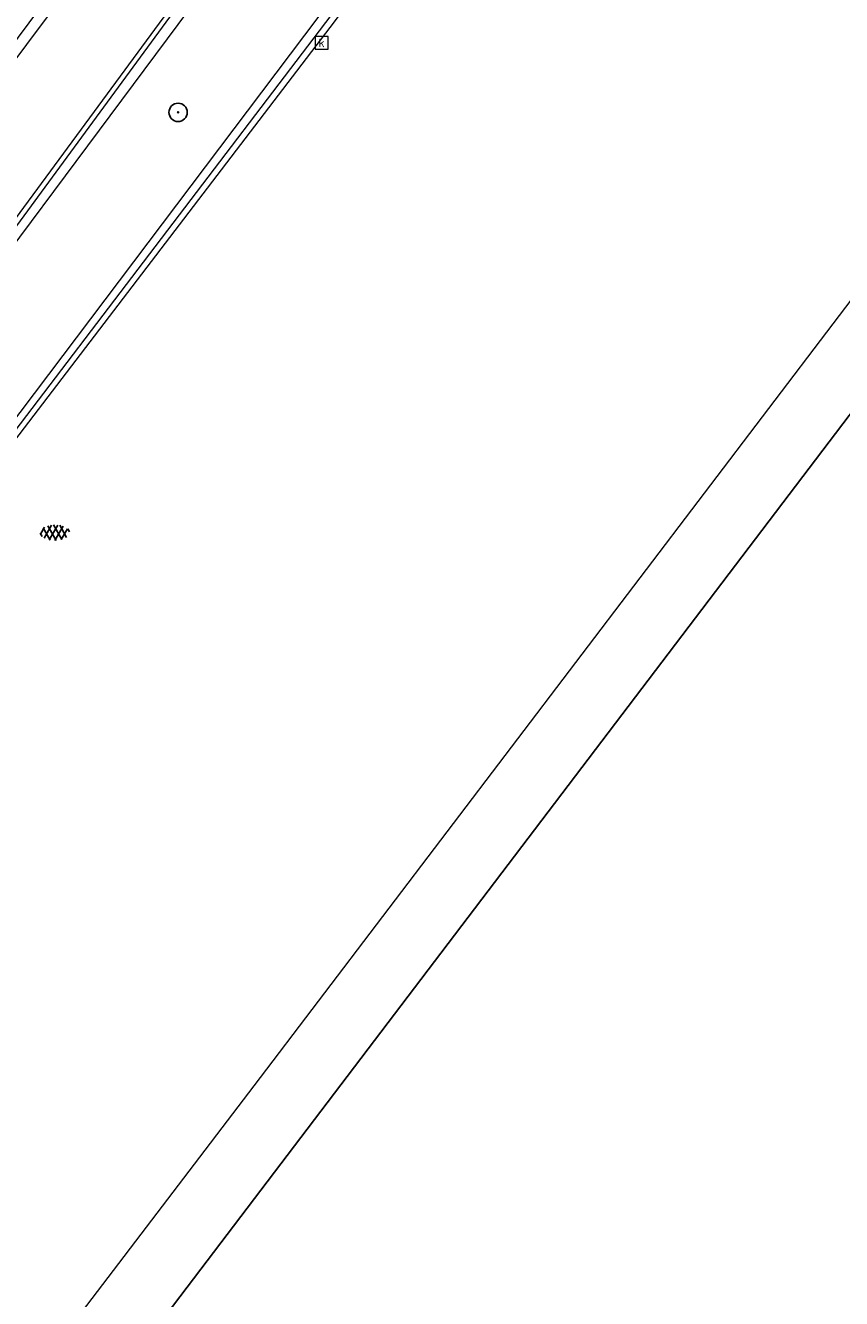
# Model space of a CAD drawing. Header units: metres. Extents: x 187916 to 189411, y 333285 to 334910.
# Tile 39 of 256: x 188108 to 188123, y 334518 to 334543. Entities that reach past the tile are written whole.
import ezdxf
from ezdxf.enums import TextEntityAlignment as Align

# ---------------------------------------------------------------- set-up
doc = ezdxf.new("R2010")
doc.units = ezdxf.units.M
for name, color, linetype, lineweight in [('B-ME-GR-BOOM-S', 253, 'Continuous', 25), ('B-ME-IE-TERREINAFSCHEIDING_KUNSTMATIG_RASTERHEKWERK-G', 253, 'IE-TERREINAFSCHEIDING-KUNSTMATIG-OPEN', 18), ('B-ME-RI-HWA_KOLK-S', 253, 'Continuous', 25), ('B-ME-VH-KANTOPSLUITING_ACHTERKANTBAND-G', 253, 'Continuous', 18), ('B-ME-VH-VERHARDING_ASFALT-G', 253, 'Continuous', 18), ('B-ME-VH-VERHARDING_ASFALT-S', 253, 'Continuous', 25), ('B-ME-VH-VERHARDING_BETONSTRAATSTEEN-G', 253, 'Continuous', 18), ('B-ME-VH-VERHARDING_TEGEL-G', 253, 'Continuous', 18), ('B-WE-IE-TERREINAFSCHEIDING_KUNSTMATIG_MUUR-G', 253, 'IE-TERREINAFSCHEIDING_KUNSTMATIG-SO', 15), ('B-WE-OG-BEBOUWING-GV', 253, 'Continuous', 15), ('B-WE-OG-TERREIN_ERF-GV', 253, 'Continuous', 15)]:
    doc.layers.add(name, color=color, linetype=linetype, lineweight=lineweight)
doc.layers.add('N-WE-VH-VERHARDING_PRINTBETON-A', color=251, linetype='Continuous')
doc.styles.add('NLCS-ISO', font='NLCS-ISO.ttf')
doc.linetypes.add('IE-TERREINAFSCHEIDING-KUNSTMATIG-OPEN', pattern='A,7,-1.5,[67,NLCS.SHX,S=0.75,R=0,X=0,Y=0],-1.5', length=10)
doc.linetypes.add('IE-TERREINAFSCHEIDING_KUNSTMATIG-SO', pattern='A,4,[82,NLCS.SHX,S=0.75,R=90,X=0,Y=0],4,-2', length=10)

# ---------------------------------------------------------------- blocks, each defined once
blk = doc.blocks.new('SRI-KOLK-SO')
at = {"color": 0, "linetype": 'ByBlock', "lineweight": 18}
blk.add_lwpolyline([(-1.125, -1.125), (1.125, -1.125), (1.125, 1.125), (-1.125, 1.125)], close=True, dxfattribs=at)
at = {"color": 0, "linetype": 'ByBlock', "lineweight": 18, "style": 'NLCS-ISO'}
blk.add_text('k', height=1.5, dxfattribs=at).set_placement((0, 0), align=Align.MIDDLE_CENTER)
blk = doc.blocks.new('SVH-ASFALT-SO')
at = {"ltscale": 0.1}
for p, q in [((-1.90966580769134, 0.6923617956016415), (0.9476199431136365, 5.64132588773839)), ((2.754090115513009, -0.2170218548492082), (-0.4687746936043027, 5.365143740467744)), ((0, 0), (3.267551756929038, 5.659565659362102)), ((4.867727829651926, 0.1220502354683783), (1.647185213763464, 5.700193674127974)), ((2.175571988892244, -0.2317987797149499), (5.321577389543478, 5.217242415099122)), ((6.701218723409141, 0.946350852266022), (4.043291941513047, 5.550015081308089)), ((-2.71961448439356, 1.263712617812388), (-3.454265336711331, 2.536165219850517)), ((-3.363759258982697, 2.173798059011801), (-1.827884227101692, 4.834011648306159)), ((0.3610377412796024, -0.07213355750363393), (-2.305319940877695, 4.546133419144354)), ((4.656575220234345, 0.06542487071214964), (7.070171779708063, 4.245896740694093)), ((7.827971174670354, 2.994758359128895), (7.146137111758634, 4.175729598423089))]:
    blk.add_line(p, q, dxfattribs=at)
at = {"style": 'NLCS-ISO'}
blk.add_attdef('KLEUR', text='', height=1.8, dxfattribs=at).set_placement((9.485913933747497, 2.74105960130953), align=Align.MIDDLE_LEFT)
at = {"style": 'NLCS-ISO', "flags": 1}
blk.add_attdef('FUNCTIE', text='', height=1.8, dxfattribs=at).set_placement((0.1159930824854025, -3.584775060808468), align=Align.MIDDLE_CENTER)
blk = doc.blocks.new('SGR-BOOM_01')
at = {"ltscale": 0.1}
h = blk.add_hatch(color=256, dxfattribs=at)
edge = h.paths.add_edge_path()
edge.add_arc((7.366995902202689e-12, -5.115907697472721e-12), 0.15, 0, 360)
for centre, radius in [((0, 0), 2.5), ((7.366995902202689e-12, -5.115907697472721e-12), 0.04499999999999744)]:
    blk.add_circle(centre, radius)
blk.add_circle((7.366995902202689e-12, -5.115907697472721e-12), 0.15, dxfattribs=at)
blk = doc.blocks.new('DTM')
at = {"layer": 'B-ME-IE-TERREINAFSCHEIDING_KUNSTMATIG_RASTERHEKWERK-G', "ltscale": 0.2, "flags": 128}
blk.add_lwpolyline([(188105.0490000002, 334535.4670000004), (188110.6859999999, 334543.0300000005)], dxfattribs=at)
at = {"layer": 'B-ME-VH-KANTOPSLUITING_ACHTERKANTBAND-G', "ltscale": 0.2, "flags": 128}
for points in [[(188073.1970000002, 334497.9789999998), (188074.2685583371, 334499.1016072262), (188078.6666089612, 334503.7091803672), (188080.0609999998, 334505.1699999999), (188085.9399999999, 334512.327), (188091.4679999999, 334519.8900000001), (188096.193, 334526.713), (188101.6740000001, 334534.3199999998), (188107.1549999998, 334541.7960000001), (188112.088, 334548.4079999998), (188117.46, 334555.6519999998), (188123.318, 334563.5619999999), (188124.788394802, 334565.4732764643), (188126.423, 334567.5980000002), (188130.0559999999, 334571.0649999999), (188130.3119999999, 334570.696), (188131.5099999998, 334571.6120000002), (188131.2209999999, 334571.9989999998), (188135.0520000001, 334574.088), (188139.8960000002, 334575.4739999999), (188144.4580000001, 334575.9050000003)], [(188089.0389999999, 334513.2050000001), (188094.6510000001, 334521.148), (188099.2609999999, 334527.7220000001), (188104.9189999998, 334535.534), (188110.5129999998, 334543.1579999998), (188116.1179999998, 334550.6469999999), (188119.5600000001, 334555.2289999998), (188120.1460000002, 334556.0249999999), (188120.2489999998, 334556.1809999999), (188120.3280000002, 334556.298), (188122.1499999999, 334558.8059999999), (188123.4010000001, 334560.4010000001), (188123.5269999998, 334560.5470000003), (188123.9399999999, 334561.1349999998), (188125.9410000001, 334563.7609999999), (188126.2620000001, 334564.1949999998)], [(188120.1460000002, 334556.0249999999), (188121.4180000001, 334551.0300000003), (188121.3330000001, 334550.3530000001), (188120.9300000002, 334550.0600000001), (188118.3450000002, 334549.7239999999), (188113.1570000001, 334542.8930000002), (188106.8790000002, 334534.5800000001), (188100.7400000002, 334526.5180000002), (188100.787, 334526.2949999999), (188101.1379999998, 334523.3509999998), (188100.3310000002, 334522.111), (188099.5929999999, 334520.3319999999), (188094.1869999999, 334513.1890000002), (188088.2030000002, 334505.2480000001)]]:
    blk.add_lwpolyline(points, dxfattribs=at)
at = {"layer": 'B-ME-VH-VERHARDING_ASFALT-G', "ltscale": 0.2, "flags": 128}
blk.add_lwpolyline([(188120.3280000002, 334556.298), (188121.7379999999, 334551.0699999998), (188121.5449999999, 334550.2209999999), (188120.9649999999, 334549.7850000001), (188118.4939999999, 334549.46), (188113.3659999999, 334542.6779999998), (188107.0640000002, 334534.4240000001), (188101.0129999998, 334526.449), (188101.361, 334523.29), (188100.5669999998, 334522.0159999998), (188099.767, 334520.1630000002), (188094.4049999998, 334513.0129999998), (188088.3960000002, 334505.0559999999)], dxfattribs=at)
at = {"layer": 'B-ME-VH-VERHARDING_BETONSTRAATSTEEN-G', "ltscale": 0.2, "flags": 128}
for points in [[(188073.0619999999, 334498.173), (188079.9180000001, 334505.3840000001), (188085.827, 334512.5529999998), (188091.3080000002, 334520.0180000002), (188096.0099999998, 334526.8029999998), (188101.4939999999, 334534.4390000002), (188106.9739999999, 334541.9199999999), (188111.889, 334548.5099999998), (188117.2990000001, 334555.75), (188123.139, 334563.6800000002), (188126.2710000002, 334567.7029999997), (188129.8760000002, 334571.2080000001), (188131.0759999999, 334572.1370000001), (188135.0010000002, 334574.3059999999), (188139.858, 334575.6800000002), (188144.4359999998, 334576.105)], [(188120.2489999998, 334556.1809999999), (188121.6120000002, 334551.0449999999), (188121.452, 334550.27), (188120.9739999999, 334549.909), (188118.4580000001, 334549.54), (188113.281, 334542.7689999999), (188106.9879999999, 334534.5040000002), (188100.9010000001, 334526.4789999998), (188101.27, 334523.2970000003), (188100.4759999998, 334522.0589999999), (188099.71, 334520.2259999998), (188094.3190000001, 334513.0559999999), (188088.3199999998, 334505.145)]]:
    blk.add_lwpolyline(points, dxfattribs=at)
at = {"layer": 'B-ME-VH-VERHARDING_TEGEL-G', "ltscale": 0.2, "flags": 128}
blk.add_lwpolyline([(188080.0299999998, 334502.4789999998), (188082.0729999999, 334504.716), (188083.4049999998, 334506.2880000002), (188088.946, 334513.2740000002), (188094.5819999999, 334521.2029999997), (188099.179, 334527.7779999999), (188104.841, 334535.6099999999), (188110.4470000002, 334543.2250000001), (188116.0419999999, 334550.6859999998), (188119.5109999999, 334555.3140000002), (188120.2179999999, 334556.3590000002), (188122.0830000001, 334558.8620000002), (188123.389, 334560.6189999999), (188123.807, 334561.2250000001), (188125.7740000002, 334563.818), (188126.2239999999, 334564.3999999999), (188124.788394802, 334565.4732764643)], dxfattribs=at)
at = {"layer": 'B-WE-IE-TERREINAFSCHEIDING_KUNSTMATIG_MUUR-G', "ltscale": 0.2, "flags": 128}
for points in [[(188134.551, 334553.066), (188133.661, 334551.893), (188134.059, 334551.591), (188111.911, 334522.427)], [(188111.911, 334522.427), (188107.057, 334516.051)]]:
    blk.add_lwpolyline(points, dxfattribs=at)
at = {"layer": 'B-WE-OG-BEBOUWING-GV', "ltscale": 0.2, "flags": 128}
blk.add_lwpolyline([(188191.952, 334509.835), (188149.44, 334542.359), (188148.876, 334542.791), (188143.831, 334546.651), (188136.317, 334552.4), (188136.005, 334551.989), (188125.09, 334537.612), (188110.638, 334518.574), (188096.186, 334499.537), (188152.199, 334457.069), (188152.553, 334457.537), (188152.949, 334458.061), (188155.61, 334461.578), (188160.45, 334467.977), (188161.361, 334469.181), (188166.592, 334476.096), (188167.359, 334477.11), (188169.469, 334479.87), (188170.129, 334480.733), (188181.138, 334495.134)], dxfattribs=at)
at = {"layer": 'B-WE-OG-TERREIN_ERF-GV', "ltscale": 0.2, "flags": 128}
blk.add_lwpolyline([(188181.138, 334495.134), (188170.129, 334480.733), (188169.469, 334479.87), (188167.359, 334477.11), (188166.592, 334476.096), (188161.361, 334469.181), (188160.45, 334467.977), (188155.61, 334461.578), (188152.949, 334458.061), (188152.553, 334457.537), (188152.199, 334457.069), (188096.186, 334499.537), (188110.638, 334518.574), (188125.09, 334537.612), (188136.005, 334551.989), (188136.317, 334552.4), (188143.831, 334546.651), (188148.876, 334542.791), (188149.44, 334542.359), (188191.952, 334509.835)], dxfattribs=at)
at = {"layer": 'B-ME-GR-BOOM-S', "xscale": 0.07, "yscale": 0.07, "zscale": 0.07}
blk.add_blockref('SGR-BOOM_01', (188110.463, 334541.052), dxfattribs=at)
at = {"layer": 'B-ME-RI-HWA_KOLK-S', "xscale": 0.11, "yscale": 0.11, "zscale": 0.11}
blk.add_blockref('SRI-KOLK-SO', (188113.207, 334542.382), dxfattribs=at)
at = {"layer": 'B-ME-VH-VERHARDING_ASFALT-S', "xscale": 0.05, "yscale": 0.05, "zscale": 0.05}
blk.add_blockref('SVH-ASFALT-SO', (188107.996, 334532.873), dxfattribs=at)
blk = doc.blocks.new('ontwerp Wilhelmina- & Engelenkampstraat')
at = {"layer": 'N-WE-VH-VERHARDING_PRINTBETON-A', "transparency": 33554610}
h = blk.add_hatch(dxfattribs=at)
h.set_pattern_fill('HEX', color=256, scale=0.05)
h.set_pattern_definition([(0, (0, 0), (0, 0.27496306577), [0.15875, -0.3175]), (120, (0, 0), (-0.2381250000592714, -0.1374815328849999), [0.15875, -0.3174999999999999]), (59.99999999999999, (0.15875, 0), (-0.2381250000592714, 0.137481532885), [0.15875, -0.3175])])
h.paths.add_polyline_path([(188096.3476271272, 334543.0877245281), (188096.5335224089, 334542.9700684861), (188101.7518217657, 334551.2149253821), (188104.6688968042, 334556.2054127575), (188107.8694865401, 334561.6588584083, -0.01730293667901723), (188109.7145913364, 334564.567293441), (188112.8657590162, 334569.1740227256), (188112.6841766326, 334569.2982315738), (188113.2487623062, 334570.1236060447), (188113.4303446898, 334569.9993971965), (188114.9777820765, 334568.9710790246), (188114.4241101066, 334568.1382875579), (188114.2409046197, 334568.2600896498), (188102.8175581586, 334551.0779565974), (188098.0936817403, 334542.8866255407), (188097.7632398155, 334542.2954143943), (188097.9552791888, 334542.1880790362), (188097.4673911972, 334541.315172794), (188097.2753518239, 334541.4225081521), (188095.8026773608, 334542.2267097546)])

msp = doc.modelspace()

# ---------------------------------------------------------------- block references
msp.add_blockref('DTM', (0, 0))

# ---------------------------------------------------------------- next in the draw order: block references
msp.add_blockref('ontwerp Wilhelmina- & Engelenkampstraat', (0, 0))

doc.saveas('drawing.dxf')
